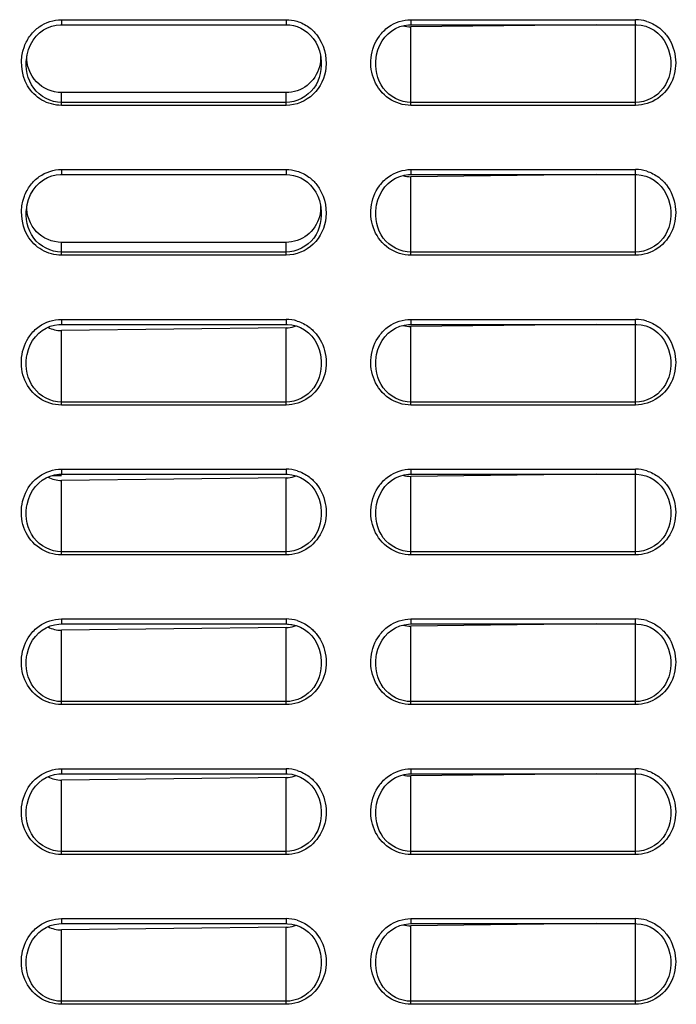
# Model space of a CAD drawing. Header units: millimetres. Extents: x 0 to 1400, y 0 to 1300.
# Tile 4 of 78: x 221 to 261, y 416 to 475. Entities that reach past the tile are written whole.
import ezdxf

# ---------------------------------------------------------------- set-up
doc = ezdxf.new("R2010")
doc.units = ezdxf.units.MM
doc.header["$LTSCALE"] = 84.740741
doc.layers.add('00_COMPONENTS', color=7, linetype='CONTINUOUS')

msp = doc.modelspace()

# ---------------------------------------------------------------- linework, layer by layer
at = {"layer": '00_COMPONENTS', "color": 7, "linetype": 'CONTINUOUS'}
for p, q in [((223.451, 474.934), (223.713, 474.958)), ((223.713, 474.958), (223.759, 474.959)), ((223.759, 474.959), (237.259, 474.959)), ((237.259, 474.959), (237.479, 474.946)), ((237.479, 474.946), (237.701, 474.909)), ((244.349, 474.916), (244.612, 474.953)), ((244.612, 474.953), (244.759, 474.959)), ((255.94, 474.959), (244.759, 474.828)), ((244.759, 474.959), (258.259, 474.959)), ((258.259, 474.959), (258.334, 474.957)), ((258.334, 474.957), (258.604, 474.928)), ((222.238, 474.261), (222.446, 474.468)), ((222.446, 474.468), (222.678, 474.641)), ((222.678, 474.641), (222.928, 474.776)), ((222.928, 474.776), (223.187, 474.874)), ((223.187, 474.874), (223.451, 474.934)), ((237.701, 474.909), (237.921, 474.845)), ((237.921, 474.845), (238.138, 474.754)), ((238.138, 474.754), (238.347, 474.636)), ((238.347, 474.636), (238.545, 474.491)), ((238.545, 474.491), (238.728, 474.319)), ((243.196, 474.214), (243.392, 474.419)), ((243.392, 474.419), (243.609, 474.593)), ((243.609, 474.593), (243.842, 474.735)), ((243.842, 474.735), (244.091, 474.843)), ((244.091, 474.843), (244.349, 474.916)), ((258.604, 474.928), (258.871, 474.862)), ((258.871, 474.862), (259.128, 474.759)), ((259.128, 474.759), (259.371, 474.62)), ((259.371, 474.62), (259.597, 474.446)), ((259.597, 474.446), (259.801, 474.24)), ((221.903, 473.754), (222.056, 474.022)), ((222.056, 474.022), (222.238, 474.261)), ((238.728, 474.319), (238.893, 474.122)), ((238.893, 474.122), (239.038, 473.901)), ((239.038, 473.901), (239.16, 473.658)), ((242.884, 473.723), (243.026, 473.981)), ((243.026, 473.981), (243.196, 474.214)), ((259.801, 474.24), (259.978, 474.004)), ((259.978, 474.004), (260.126, 473.742)), ((221.699, 473.151), (221.783, 473.462)), ((221.783, 473.462), (221.903, 473.754)), ((239.16, 473.658), (239.258, 473.396)), ((239.258, 473.396), (239.326, 473.118)), ((242.696, 473.143), (242.773, 473.442)), ((242.773, 473.442), (242.884, 473.723)), ((260.126, 473.742), (260.241, 473.455)), ((260.241, 473.455), (260.321, 473.15)), ((221.671, 472.978), (221.699, 473.151)), ((221.671, 472.978), (221.671, 472.981)), ((239.326, 473.118), (239.348, 472.979)), ((239.348, 472.981), (239.348, 472.979)), ((242.67, 472.977), (242.696, 473.143)), ((260.321, 473.15), (260.349, 472.976)), ((237.259, 470.884), (223.759, 470.884)), ((222.446, 465.468), (222.678, 465.641)), ((222.678, 465.641), (222.928, 465.776)), ((222.928, 465.776), (223.187, 465.874)), ((223.187, 465.874), (223.451, 465.934)), ((223.451, 465.934), (223.713, 465.958)), ((223.713, 465.958), (223.759, 465.959)), ((223.759, 465.959), (237.259, 465.959)), ((237.259, 465.959), (237.479, 465.946)), ((237.479, 465.946), (237.701, 465.909)), ((237.701, 465.909), (237.921, 465.845)), ((237.921, 465.845), (238.138, 465.754)), ((238.138, 465.754), (238.347, 465.636)), ((238.347, 465.636), (238.545, 465.491)), ((238.545, 465.491), (238.728, 465.319)), ((243.392, 465.419), (243.609, 465.593)), ((243.609, 465.593), (243.842, 465.735)), ((243.842, 465.735), (244.091, 465.843)), ((244.091, 465.843), (244.349, 465.916)), ((244.349, 465.916), (244.612, 465.953)), ((244.612, 465.953), (244.759, 465.959)), ((255.94, 465.959), (244.759, 465.828)), ((244.759, 465.959), (258.259, 465.959)), ((258.259, 465.959), (258.334, 465.957)), ((258.334, 465.957), (258.604, 465.928)), ((258.604, 465.928), (258.871, 465.862)), ((258.871, 465.862), (259.128, 465.759)), ((259.128, 465.759), (259.371, 465.62)), ((259.371, 465.62), (259.597, 465.446)), ((221.903, 464.754), (222.056, 465.022)), ((222.056, 465.022), (222.238, 465.261)), ((222.238, 465.261), (222.446, 465.468)), ((238.728, 465.319), (238.893, 465.122)), ((238.893, 465.122), (239.038, 464.901)), ((239.038, 464.901), (239.16, 464.658)), ((242.884, 464.723), (243.026, 464.981)), ((243.026, 464.981), (243.196, 465.214)), ((243.196, 465.214), (243.392, 465.419)), ((259.597, 465.446), (259.801, 465.24)), ((259.801, 465.24), (259.978, 465.004)), ((259.978, 465.004), (260.126, 464.742)), ((221.699, 464.151), (221.783, 464.462)), ((221.783, 464.462), (221.903, 464.754)), ((239.16, 464.658), (239.258, 464.396)), ((239.258, 464.396), (239.326, 464.118)), ((242.696, 464.143), (242.773, 464.442)), ((242.773, 464.442), (242.884, 464.723)), ((260.126, 464.742), (260.241, 464.455)), ((260.241, 464.455), (260.321, 464.15)), ((221.671, 463.978), (221.699, 464.151)), ((221.671, 463.978), (221.671, 463.981)), ((239.326, 464.118), (239.348, 463.979)), ((239.348, 463.981), (239.348, 463.979)), ((242.67, 463.977), (242.696, 464.143)), ((260.321, 464.15), (260.349, 463.976)), ((237.259, 461.884), (223.759, 461.884)), ((222.609, 456.593), (222.842, 456.735)), ((222.842, 456.735), (223.091, 456.843)), ((223.091, 456.843), (223.349, 456.916)), ((223.349, 456.916), (223.612, 456.953)), ((223.612, 456.953), (223.759, 456.959)), ((223.759, 456.959), (237.259, 456.959)), ((237.259, 456.74), (223.759, 456.582)), ((237.259, 456.959), (237.334, 456.957)), ((237.334, 456.957), (237.604, 456.928)), ((237.604, 456.928), (237.871, 456.862)), ((237.871, 456.862), (238.128, 456.759)), ((238.128, 456.759), (238.371, 456.62)), ((238.371, 456.62), (238.597, 456.446)), ((243.609, 456.593), (243.842, 456.735)), ((243.842, 456.735), (244.091, 456.843)), ((244.091, 456.843), (244.349, 456.916)), ((244.349, 456.916), (244.612, 456.953)), ((244.612, 456.953), (244.759, 456.959)), ((255.94, 456.959), (244.759, 456.828)), ((244.759, 456.959), (258.259, 456.959)), ((258.259, 456.959), (258.334, 456.957)), ((258.334, 456.957), (258.604, 456.928)), ((258.604, 456.928), (258.871, 456.862)), ((258.871, 456.862), (259.128, 456.759)), ((259.128, 456.759), (259.371, 456.62)), ((259.371, 456.62), (259.597, 456.446)), ((222.026, 455.981), (222.196, 456.214)), ((222.196, 456.214), (222.392, 456.419)), ((222.392, 456.419), (222.609, 456.593)), ((238.597, 456.446), (238.801, 456.24)), ((238.801, 456.24), (238.978, 456.004)), ((243.026, 455.981), (243.196, 456.214)), ((243.196, 456.214), (243.392, 456.419)), ((243.392, 456.419), (243.609, 456.593)), ((259.597, 456.446), (259.801, 456.24)), ((259.801, 456.24), (259.978, 456.004)), ((221.696, 455.143), (221.773, 455.442)), ((221.773, 455.442), (221.884, 455.723)), ((221.884, 455.723), (222.026, 455.981)), ((238.978, 456.004), (239.126, 455.742)), ((239.126, 455.742), (239.241, 455.455)), ((239.241, 455.455), (239.321, 455.15)), ((242.696, 455.143), (242.773, 455.442)), ((242.773, 455.442), (242.884, 455.723)), ((242.884, 455.723), (243.026, 455.981)), ((259.978, 456.004), (260.126, 455.742)), ((260.126, 455.742), (260.241, 455.455)), ((260.241, 455.455), (260.321, 455.15)), ((221.67, 454.977), (221.696, 455.143)), ((239.321, 455.15), (239.349, 454.976)), ((242.67, 454.977), (242.696, 455.143)), ((260.321, 455.15), (260.349, 454.976)), ((222.609, 447.593), (222.842, 447.735)), ((222.842, 447.735), (223.091, 447.843)), ((223.091, 447.843), (223.349, 447.916)), ((223.349, 447.916), (223.612, 447.953)), ((223.612, 447.953), (223.759, 447.959)), ((223.759, 447.959), (237.259, 447.959)), ((237.259, 447.74), (223.759, 447.582)), ((237.259, 447.959), (237.334, 447.957)), ((237.334, 447.957), (237.604, 447.928)), ((237.604, 447.928), (237.871, 447.862)), ((237.871, 447.862), (238.128, 447.759)), ((238.128, 447.759), (238.371, 447.62)), ((243.609, 447.593), (243.842, 447.735)), ((243.842, 447.735), (244.091, 447.843)), ((244.091, 447.843), (244.349, 447.916)), ((244.349, 447.916), (244.612, 447.953)), ((244.612, 447.953), (244.759, 447.959)), ((255.94, 447.959), (244.759, 447.828)), ((244.759, 447.959), (258.259, 447.959)), ((258.259, 447.959), (258.334, 447.957)), ((258.334, 447.957), (258.604, 447.928)), ((258.604, 447.928), (258.871, 447.862)), ((258.871, 447.862), (259.128, 447.759)), ((259.128, 447.759), (259.371, 447.62)), ((222.026, 446.981), (222.196, 447.214)), ((222.196, 447.214), (222.392, 447.419)), ((222.392, 447.419), (222.609, 447.593)), ((238.371, 447.62), (238.597, 447.446)), ((238.597, 447.446), (238.801, 447.24)), ((238.801, 447.24), (238.978, 447.004)), ((243.026, 446.981), (243.196, 447.214)), ((243.196, 447.214), (243.392, 447.419)), ((243.392, 447.419), (243.609, 447.593)), ((259.371, 447.62), (259.597, 447.446)), ((259.597, 447.446), (259.801, 447.24)), ((259.801, 447.24), (259.978, 447.004)), ((221.773, 446.442), (221.884, 446.723)), ((221.884, 446.723), (222.026, 446.981)), ((238.978, 447.004), (239.126, 446.742)), ((239.126, 446.742), (239.241, 446.455)), ((242.773, 446.442), (242.884, 446.723)), ((242.884, 446.723), (243.026, 446.981)), ((259.978, 447.004), (260.126, 446.742)), ((260.126, 446.742), (260.241, 446.455)), ((221.67, 445.977), (221.696, 446.143)), ((221.696, 446.143), (221.773, 446.442)), ((239.241, 446.455), (239.321, 446.15)), ((239.321, 446.15), (239.349, 445.976)), ((242.67, 445.977), (242.696, 446.143)), ((242.696, 446.143), (242.773, 446.442)), ((260.241, 446.455), (260.321, 446.15)), ((260.321, 446.15), (260.349, 445.976)), ((223.091, 438.843), (223.349, 438.916)), ((223.349, 438.916), (223.612, 438.953)), ((223.612, 438.953), (223.759, 438.959)), ((223.759, 438.959), (237.259, 438.959)), ((237.259, 438.959), (237.334, 438.957)), ((237.334, 438.957), (237.604, 438.928)), ((237.351, 438.955), (237.398, 438.954)), ((237.398, 438.954), (237.663, 438.917)), ((237.604, 438.928), (237.871, 438.862)), ((237.663, 438.917), (237.855, 438.864)), ((237.871, 438.862), (238.128, 438.759)), ((244.091, 438.843), (244.349, 438.916)), ((244.349, 438.916), (244.612, 438.953)), ((244.612, 438.953), (244.759, 438.959)), ((244.759, 438.959), (258.259, 438.959)), ((255.94, 438.959), (244.759, 438.828)), ((258.259, 438.959), (258.334, 438.957)), ((258.334, 438.957), (258.604, 438.928)), ((258.604, 438.928), (258.871, 438.862)), ((258.871, 438.862), (259.128, 438.759)), ((222.196, 438.214), (222.392, 438.419)), ((222.392, 438.419), (222.609, 438.593)), ((222.609, 438.593), (222.842, 438.735)), ((222.842, 438.735), (223.091, 438.843)), ((237.259, 438.74), (223.759, 438.582)), ((238.128, 438.759), (238.371, 438.62)), ((238.371, 438.62), (238.597, 438.446)), ((238.597, 438.446), (238.801, 438.24)), ((243.196, 438.214), (243.392, 438.419)), ((243.392, 438.419), (243.609, 438.593)), ((243.609, 438.593), (243.842, 438.735)), ((243.842, 438.735), (244.091, 438.843)), ((259.128, 438.759), (259.371, 438.62)), ((259.371, 438.62), (259.597, 438.446)), ((259.597, 438.446), (259.801, 438.24)), ((221.773, 437.442), (221.884, 437.723)), ((221.884, 437.723), (222.026, 437.981)), ((222.026, 437.981), (222.196, 438.214)), ((238.801, 438.24), (238.978, 438.004)), ((238.978, 438.004), (239.126, 437.742)), ((239.126, 437.742), (239.241, 437.455)), ((242.773, 437.442), (242.884, 437.723)), ((242.884, 437.723), (243.026, 437.981)), ((243.026, 437.981), (243.196, 438.214)), ((259.801, 438.24), (259.978, 438.004)), ((259.978, 438.004), (260.126, 437.742)), ((260.126, 437.742), (260.241, 437.455)), ((221.67, 436.977), (221.696, 437.143)), ((221.696, 437.143), (221.773, 437.442)), ((239.241, 437.455), (239.321, 437.15)), ((239.321, 437.15), (239.349, 436.976)), ((242.67, 436.977), (242.696, 437.143)), ((242.696, 437.143), (242.773, 437.442)), ((260.241, 437.455), (260.321, 437.15)), ((260.321, 437.15), (260.349, 436.976)), ((222.196, 429.214), (222.392, 429.419)), ((222.392, 429.419), (222.609, 429.593)), ((222.609, 429.593), (222.842, 429.735)), ((222.842, 429.735), (223.091, 429.843)), ((223.091, 429.843), (223.349, 429.916)), ((223.349, 429.916), (223.612, 429.953)), ((223.612, 429.953), (223.759, 429.959)), ((223.759, 429.959), (237.259, 429.959)), ((237.259, 429.74), (223.759, 429.582)), ((237.259, 429.959), (237.334, 429.957)), ((237.334, 429.957), (237.604, 429.928)), ((237.604, 429.928), (237.871, 429.862)), ((237.871, 429.862), (238.128, 429.759)), ((238.128, 429.759), (238.371, 429.62)), ((238.371, 429.62), (238.597, 429.446)), ((238.597, 429.446), (238.801, 429.24)), ((243.196, 429.214), (243.392, 429.419)), ((243.392, 429.419), (243.609, 429.593)), ((243.609, 429.593), (243.842, 429.735)), ((243.842, 429.735), (244.091, 429.843)), ((244.091, 429.843), (244.349, 429.916)), ((244.349, 429.916), (244.612, 429.953)), ((244.612, 429.953), (244.759, 429.959)), ((255.94, 429.959), (244.759, 429.828)), ((244.759, 429.959), (258.259, 429.959)), ((258.259, 429.959), (258.334, 429.957)), ((258.334, 429.957), (258.604, 429.928)), ((258.604, 429.928), (258.871, 429.862)), ((258.871, 429.862), (259.128, 429.759)), ((259.128, 429.759), (259.371, 429.62)), ((259.371, 429.62), (259.597, 429.446)), ((259.597, 429.446), (259.801, 429.24)), ((221.884, 428.723), (222.026, 428.981)), ((222.026, 428.981), (222.196, 429.214)), ((238.801, 429.24), (238.978, 429.004)), ((238.978, 429.004), (239.126, 428.742)), ((242.884, 428.723), (243.026, 428.981)), ((243.026, 428.981), (243.196, 429.214)), ((259.801, 429.24), (259.978, 429.004)), ((259.978, 429.004), (260.126, 428.742)), ((221.696, 428.143), (221.773, 428.442)), ((221.773, 428.442), (221.884, 428.723)), ((239.126, 428.742), (239.241, 428.455)), ((239.241, 428.455), (239.321, 428.15)), ((242.696, 428.143), (242.773, 428.442)), ((242.773, 428.442), (242.884, 428.723)), ((260.126, 428.742), (260.241, 428.455)), ((260.241, 428.455), (260.321, 428.15)), ((221.67, 427.977), (221.696, 428.143)), ((239.321, 428.15), (239.349, 427.976)), ((242.67, 427.977), (242.696, 428.143)), ((260.321, 428.15), (260.349, 427.976)), ((222.392, 420.419), (222.609, 420.593)), ((222.609, 420.593), (222.842, 420.735)), ((222.842, 420.735), (223.091, 420.843)), ((223.091, 420.843), (223.349, 420.916)), ((223.349, 420.916), (223.612, 420.953)), ((223.612, 420.953), (223.759, 420.959)), ((223.759, 420.959), (237.259, 420.959)), ((237.259, 420.74), (223.759, 420.582)), ((237.259, 420.959), (237.334, 420.957)), ((237.334, 420.957), (237.604, 420.928)), ((237.604, 420.928), (237.871, 420.862)), ((237.871, 420.862), (238.128, 420.759)), ((238.128, 420.759), (238.371, 420.62)), ((238.371, 420.62), (238.597, 420.446)), ((243.392, 420.419), (243.609, 420.593)), ((243.609, 420.593), (243.842, 420.735)), ((243.842, 420.735), (244.091, 420.843)), ((244.091, 420.843), (244.349, 420.916)), ((244.349, 420.916), (244.612, 420.953)), ((244.612, 420.953), (244.759, 420.959)), ((255.94, 420.959), (244.759, 420.828)), ((244.759, 420.959), (258.259, 420.959)), ((258.259, 420.959), (258.334, 420.957)), ((258.334, 420.957), (258.604, 420.928)), ((258.604, 420.928), (258.871, 420.862)), ((258.871, 420.862), (259.128, 420.759)), ((259.128, 420.759), (259.371, 420.62)), ((259.371, 420.62), (259.597, 420.446)), ((221.884, 419.723), (222.026, 419.981)), ((222.026, 419.981), (222.196, 420.214)), ((222.196, 420.214), (222.392, 420.419)), ((238.597, 420.446), (238.801, 420.24)), ((238.801, 420.24), (238.978, 420.004)), ((238.978, 420.004), (239.126, 419.742)), ((242.884, 419.723), (243.026, 419.981)), ((243.026, 419.981), (243.196, 420.214)), ((243.196, 420.214), (243.392, 420.419)), ((259.597, 420.446), (259.801, 420.24)), ((259.801, 420.24), (259.978, 420.004)), ((259.978, 420.004), (260.126, 419.742)), ((221.696, 419.143), (221.773, 419.442)), ((221.773, 419.442), (221.884, 419.723)), ((239.126, 419.742), (239.241, 419.455)), ((239.241, 419.455), (239.321, 419.15)), ((242.696, 419.143), (242.773, 419.442)), ((242.773, 419.442), (242.884, 419.723)), ((260.126, 419.742), (260.241, 419.455)), ((260.241, 419.455), (260.321, 419.15)), ((221.67, 418.977), (221.696, 419.143)), ((239.321, 419.15), (239.349, 418.976)), ((242.67, 418.977), (242.696, 419.143)), ((260.321, 419.15), (260.349, 418.976))]:
    msp.add_line(p, q, dxfattribs=at)
at = {"layer": '00_COMPONENTS', "color": 9, "linetype": 'CONTINUOUS'}
for p, q in [((223.759, 475.259), (223.759, 474.959)), ((223.759, 475.259), (237.259, 475.259)), ((237.259, 475.259), (237.259, 474.959)), ((244.759, 475.259), (244.759, 474.959)), ((244.759, 475.259), (258.259, 475.259)), ((258.259, 470.113), (258.259, 475.259)), ((244.759, 470.113), (244.759, 474.828)), ((242.67, 472.977), (242.671, 472.985)), ((260.348, 472.985), (260.349, 472.976)), ((223.759, 470.113), (223.759, 470.884)), ((237.259, 470.113), (237.259, 470.884)), ((237.259, 470.293), (223.759, 470.293)), ((258.259, 470.293), (244.759, 470.293)), ((237.259, 470.113), (223.759, 470.113)), ((258.259, 470.113), (244.759, 470.113)), ((223.759, 466.259), (223.759, 465.959)), ((223.759, 466.259), (237.259, 466.259)), ((237.259, 466.259), (237.259, 465.959)), ((244.759, 466.259), (244.759, 465.959)), ((244.759, 466.259), (258.259, 466.259)), ((258.259, 461.113), (258.259, 466.259)), ((244.759, 461.113), (244.759, 465.828)), ((242.67, 463.977), (242.671, 463.985)), ((260.348, 463.985), (260.349, 463.976)), ((223.759, 461.113), (223.759, 461.884)), ((237.259, 461.113), (237.259, 461.884)), ((237.259, 461.293), (223.759, 461.293)), ((237.259, 461.113), (223.759, 461.113)), ((258.259, 461.293), (244.759, 461.293)), ((258.259, 461.113), (244.759, 461.113)), ((223.759, 457.259), (223.759, 456.959)), ((223.759, 457.259), (237.259, 457.259)), ((237.259, 457.259), (237.259, 456.959)), ((244.759, 457.259), (244.759, 456.959)), ((244.759, 457.259), (258.259, 457.259)), ((258.259, 452.113), (258.259, 457.259)), ((237.259, 452.113), (237.259, 456.74)), ((244.759, 452.113), (244.759, 456.828)), ((223.759, 452.113), (223.759, 456.582)), ((221.67, 454.977), (221.671, 454.985)), ((239.348, 454.985), (239.349, 454.976)), ((242.67, 454.977), (242.671, 454.985)), ((260.348, 454.985), (260.349, 454.976)), ((237.259, 452.293), (223.759, 452.293)), ((237.259, 452.113), (223.759, 452.113)), ((258.259, 452.293), (244.759, 452.293)), ((258.259, 452.113), (244.759, 452.113)), ((223.211, 447.877), (223.76, 447.881)), ((223.759, 448.259), (223.759, 447.959)), ((223.759, 448.259), (237.259, 448.259)), ((237.259, 448.259), (237.259, 447.959)), ((237.259, 443.113), (237.259, 447.74)), ((244.759, 448.259), (244.759, 447.959)), ((244.759, 448.259), (258.259, 448.259)), ((244.759, 443.113), (244.759, 447.828)), ((258.259, 443.113), (258.259, 448.259)), ((223.759, 443.113), (223.759, 447.582)), ((221.67, 445.977), (221.671, 445.985)), ((239.348, 445.985), (239.349, 445.976)), ((242.67, 445.977), (242.671, 445.985)), ((260.348, 445.985), (260.349, 445.976)), ((237.259, 443.293), (223.759, 443.293)), ((237.259, 443.113), (223.759, 443.113)), ((258.259, 443.293), (244.759, 443.293)), ((258.259, 443.113), (244.759, 443.113)), ((223.759, 439.259), (223.759, 438.959)), ((223.759, 439.259), (237.259, 439.259)), ((237.259, 439.259), (237.259, 438.959)), ((244.759, 439.259), (244.759, 438.959)), ((244.759, 439.259), (258.259, 439.259)), ((258.259, 434.113), (258.259, 439.259)), ((223.759, 434.113), (223.759, 438.582)), ((237.259, 434.113), (237.259, 438.74)), ((244.759, 434.113), (244.759, 438.828)), ((221.67, 436.977), (221.671, 436.985)), ((239.348, 436.985), (239.349, 436.976)), ((242.67, 436.977), (242.671, 436.985)), ((260.348, 436.985), (260.349, 436.976)), ((237.259, 434.293), (223.759, 434.293)), ((258.259, 434.293), (244.759, 434.293)), ((237.259, 434.113), (223.759, 434.113)), ((258.259, 434.113), (244.759, 434.113)), ((223.759, 430.259), (223.759, 429.959)), ((223.759, 430.259), (237.259, 430.259)), ((237.259, 430.259), (237.259, 429.959)), ((244.759, 430.259), (244.759, 429.959)), ((244.759, 430.259), (258.259, 430.259)), ((258.259, 425.113), (258.259, 430.259)), ((223.759, 425.113), (223.759, 429.582)), ((237.259, 425.113), (237.259, 429.74)), ((244.759, 425.113), (244.759, 429.828)), ((221.67, 427.977), (221.671, 427.985)), ((239.348, 427.985), (239.349, 427.976)), ((242.67, 427.977), (242.671, 427.985)), ((260.348, 427.985), (260.349, 427.976)), ((237.259, 425.293), (223.759, 425.293)), ((258.259, 425.293), (244.759, 425.293)), ((237.259, 425.113), (223.759, 425.113)), ((258.259, 425.113), (244.759, 425.113)), ((223.759, 421.259), (223.759, 420.959)), ((223.759, 421.259), (237.259, 421.259)), ((237.259, 421.259), (237.259, 420.959)), ((244.759, 421.259), (244.759, 420.959)), ((244.759, 421.259), (258.259, 421.259)), ((258.259, 416.113), (258.259, 421.259)), ((223.759, 416.113), (223.759, 420.582)), ((237.259, 416.113), (237.259, 420.74)), ((244.759, 416.113), (244.759, 420.828)), ((221.67, 418.977), (221.671, 418.985)), ((239.348, 418.985), (239.349, 418.976)), ((242.67, 418.977), (242.671, 418.985)), ((260.348, 418.985), (260.349, 418.976)), ((237.259, 416.293), (223.759, 416.293)), ((237.259, 416.113), (223.759, 416.113)), ((258.259, 416.293), (244.759, 416.293)), ((258.259, 416.113), (244.759, 416.113))]:
    msp.add_line(p, q, dxfattribs=at)
for centre in [(258.257, 472.96), (258.257, 463.96), (237.257, 454.96), (258.257, 454.96), (237.257, 445.96), (258.257, 445.96), (237.257, 436.96), (258.257, 436.96), (237.257, 427.96), (258.257, 427.96), (237.257, 418.96), (258.257, 418.96)]:
    msp.add_arc(centre, 2.299, 73.05797, 89.94187, dxfattribs=at)
at = {"layer": '00_COMPONENTS', "color": 7, "linetype": 'CONTINUOUS'}
for centre in [(237.235, 458.414), (237.235, 449.414), (237.235, 440.414), (237.235, 431.414), (237.235, 422.414)]:
    msp.add_arc(centre, 1.674, 287.96095, 291.93962, dxfattribs=at)
at = {"layer": '00_COMPONENTS', "color": 9, "linetype": 'CONTINUOUS'}
for points in [[(222.428, 474.834), (222.808, 475.102), (223.293, 475.259), (223.759, 475.259)], [(237.259, 475.259), (237.474, 475.259), (237.691, 475.227), (237.897, 475.167)], [(237.897, 475.167), (238.16, 475.091), (238.414, 474.966), (238.634, 474.803)], [(243.416, 474.824), (243.798, 475.098), (244.289, 475.259), (244.759, 475.259)], [(258.927, 475.159), (259.185, 475.08), (259.432, 474.954), (259.647, 474.792)], [(221.897, 474.316), (222.045, 474.514), (222.226, 474.691), (222.428, 474.834)], [(238.634, 474.803), (238.809, 474.673), (238.966, 474.518), (239.099, 474.346)], [(239.099, 474.346), (239.518, 473.807), (239.725, 473.052), (239.652, 472.373)], [(242.862, 474.273), (243.015, 474.484), (243.204, 474.673), (243.416, 474.824)], [(259.647, 474.792), (259.822, 474.661), (259.979, 474.504), (260.113, 474.331)], [(221.532, 473.652), (221.622, 473.888), (221.745, 474.114), (221.897, 474.316)], [(222.428, 465.834), (222.808, 466.102), (223.293, 466.259), (223.759, 466.259)], [(237.259, 466.259), (237.474, 466.259), (237.691, 466.227), (237.897, 466.167)], [(237.897, 466.167), (238.16, 466.091), (238.414, 465.966), (238.634, 465.803)], [(243.416, 465.824), (243.798, 466.098), (244.289, 466.259), (244.759, 466.259)], [(258.927, 466.159), (259.185, 466.08), (259.432, 465.954), (259.647, 465.792)], [(221.897, 465.316), (222.045, 465.514), (222.226, 465.691), (222.428, 465.834)], [(238.634, 465.803), (238.809, 465.673), (238.966, 465.518), (239.099, 465.346)], [(242.862, 465.273), (243.015, 465.484), (243.204, 465.673), (243.416, 465.824)], [(259.647, 465.792), (259.822, 465.661), (259.979, 465.504), (260.113, 465.331)], [(221.532, 464.652), (221.622, 464.888), (221.745, 465.114), (221.897, 465.316)], [(239.099, 465.346), (239.518, 464.807), (239.725, 464.052), (239.652, 463.373)], [(222.416, 456.824), (222.798, 457.098), (223.289, 457.259), (223.759, 457.259)], [(243.416, 456.824), (243.798, 457.098), (244.289, 457.259), (244.759, 457.259)], [(221.862, 456.273), (222.015, 456.484), (222.204, 456.673), (222.416, 456.824)], [(237.927, 457.159), (238.185, 457.08), (238.432, 456.954), (238.647, 456.792)], [(238.647, 456.792), (238.822, 456.661), (238.979, 456.504), (239.113, 456.331)], [(242.862, 456.273), (243.015, 456.484), (243.204, 456.673), (243.416, 456.824)], [(258.927, 457.159), (259.185, 457.08), (259.432, 456.954), (259.647, 456.792)], [(259.647, 456.792), (259.822, 456.661), (259.979, 456.504), (260.113, 456.331)], [(221.862, 447.273), (222.015, 447.484), (222.204, 447.673), (222.416, 447.824)], [(222.416, 447.824), (222.798, 448.098), (223.289, 448.259), (223.759, 448.259)], [(237.927, 448.159), (238.185, 448.08), (238.432, 447.954), (238.647, 447.792)], [(238.647, 447.792), (238.822, 447.661), (238.979, 447.504), (239.113, 447.331)], [(242.862, 447.273), (243.015, 447.484), (243.204, 447.673), (243.416, 447.824)], [(243.416, 447.824), (243.798, 448.098), (244.289, 448.259), (244.759, 448.259)], [(258.927, 448.159), (259.185, 448.08), (259.432, 447.954), (259.647, 447.792)], [(259.647, 447.792), (259.822, 447.661), (259.979, 447.504), (260.113, 447.331)], [(222.416, 438.824), (222.798, 439.098), (223.289, 439.259), (223.759, 439.259)], [(237.927, 439.159), (238.185, 439.08), (238.432, 438.954), (238.647, 438.792)], [(243.416, 438.824), (243.798, 439.098), (244.289, 439.259), (244.759, 439.259)], [(258.927, 439.159), (259.185, 439.08), (259.432, 438.954), (259.647, 438.792)], [(221.862, 438.273), (222.015, 438.484), (222.204, 438.673), (222.416, 438.824)], [(238.647, 438.792), (238.822, 438.661), (238.979, 438.504), (239.113, 438.331)], [(242.862, 438.273), (243.015, 438.484), (243.204, 438.673), (243.416, 438.824)], [(259.647, 438.792), (259.822, 438.661), (259.979, 438.504), (260.113, 438.331)], [(222.416, 429.824), (222.798, 430.098), (223.289, 430.259), (223.759, 430.259)], [(237.927, 430.159), (238.185, 430.08), (238.432, 429.954), (238.647, 429.792)], [(243.416, 429.824), (243.798, 430.098), (244.289, 430.259), (244.759, 430.259)], [(258.927, 430.159), (259.185, 430.08), (259.432, 429.954), (259.647, 429.792)], [(221.862, 429.273), (222.015, 429.484), (222.204, 429.673), (222.416, 429.824)], [(238.647, 429.792), (238.822, 429.661), (238.979, 429.504), (239.113, 429.331)], [(242.862, 429.273), (243.015, 429.484), (243.204, 429.673), (243.416, 429.824)], [(259.647, 429.792), (259.822, 429.661), (259.979, 429.504), (260.113, 429.331)], [(222.416, 420.824), (222.798, 421.098), (223.289, 421.259), (223.759, 421.259)], [(237.927, 421.159), (238.185, 421.08), (238.432, 420.954), (238.647, 420.792)], [(243.416, 420.824), (243.798, 421.098), (244.289, 421.259), (244.759, 421.259)], [(258.927, 421.159), (259.185, 421.08), (259.432, 420.954), (259.647, 420.792)], [(221.862, 420.273), (222.015, 420.484), (222.204, 420.673), (222.416, 420.824)], [(238.647, 420.792), (238.822, 420.661), (238.979, 420.504), (239.113, 420.331)], [(242.862, 420.273), (243.015, 420.484), (243.204, 420.673), (243.416, 420.824)], [(259.647, 420.792), (259.822, 420.661), (259.979, 420.504), (260.113, 420.331)]]:
    msp.add_open_spline(points, degree=3, dxfattribs=at)
at = {"layer": '00_COMPONENTS', "color": 7, "linetype": 'CONTINUOUS'}
for points in [[(244.279, 474.895), (244.434, 474.849), (244.598, 474.826), (244.759, 474.828)], [(239.327, 473.131), (239.348, 472.895), (239.324, 472.652), (239.261, 472.424)], [(244.279, 465.895), (244.434, 465.849), (244.598, 465.826), (244.759, 465.828)], [(239.327, 464.131), (239.348, 463.895), (239.324, 463.652), (239.261, 463.424)], [(222.954, 456.78), (223.197, 456.649), (223.483, 456.579), (223.759, 456.582)], [(237.259, 456.74), (237.425, 456.742), (237.593, 456.77), (237.751, 456.821)], [(244.279, 456.895), (244.434, 456.849), (244.598, 456.826), (244.759, 456.828)], [(222.954, 447.78), (223.197, 447.649), (223.483, 447.579), (223.759, 447.582)], [(237.259, 447.74), (237.425, 447.742), (237.593, 447.77), (237.751, 447.821)], [(244.279, 447.895), (244.434, 447.849), (244.598, 447.826), (244.759, 447.828)], [(244.279, 438.895), (244.434, 438.849), (244.598, 438.826), (244.759, 438.828)], [(222.954, 438.78), (223.197, 438.649), (223.483, 438.579), (223.759, 438.582)], [(237.259, 438.74), (237.425, 438.742), (237.593, 438.77), (237.751, 438.821)], [(222.954, 429.78), (223.197, 429.649), (223.483, 429.579), (223.759, 429.582)], [(237.259, 429.74), (237.425, 429.742), (237.593, 429.77), (237.751, 429.821)], [(244.279, 429.895), (244.434, 429.849), (244.598, 429.826), (244.759, 429.828)], [(222.954, 420.78), (223.197, 420.649), (223.483, 420.579), (223.759, 420.582)], [(237.259, 420.74), (237.425, 420.742), (237.593, 420.77), (237.751, 420.821)], [(244.279, 420.895), (244.434, 420.849), (244.598, 420.826), (244.759, 420.828)]]:
    msp.add_open_spline(points, degree=3, dxfattribs=at)
at = {"layer": '00_COMPONENTS', "color": 9, "linetype": 'CONTINUOUS'}
for points, knots in [([(244.759, 470.113), (244.298, 470.113), (243.352, 470.407), (242.447, 471.554), (242.25, 472.985), (242.59, 473.899), (242.862, 474.273)], [0, 0, 0, 0, 0.249335, 0.499117, 0.749601, 1, 1, 1, 1]), ([(260.113, 474.331), (260.399, 473.961), (260.765, 473.043), (260.59, 471.589), (259.685, 470.415), (258.726, 470.113), (258.259, 470.113)], [0, 0, 0, 0, 0.25029, 0.500748, 0.750567, 1, 1, 1, 1]), ([(223.759, 470.113), (223.355, 470.113), (222.529, 470.339), (221.353, 471.508), (221.251, 472.912), (221.532, 473.652)], [0, 0, 0, 0, 0.252872, 0.505902, 1, 1, 1, 1]), ([(223.759, 470.293), (223.136, 470.293), (221.821, 470.972), (221.591, 472.356), (221.671, 472.978)], [0, 0, 0, 0, 0.49837, 1, 1, 1, 1]), ([(239.348, 472.979), (239.427, 472.356), (239.198, 470.972), (237.883, 470.293), (237.259, 470.293)], [0, 0, 0, 0, 0.501628, 1, 1, 1, 1]), ([(244.759, 470.293), (244.137, 470.293), (242.821, 470.971), (242.593, 472.354), (242.67, 472.977)], [0, 0, 0, 0, 0.497963, 1, 1, 1, 1]), ([(260.349, 472.976), (260.426, 472.353), (260.197, 470.97), (258.882, 470.293), (258.259, 470.293)], [0, 0, 0, 0, 0.501882, 1, 1, 1, 1]), ([(239.652, 472.373), (239.589, 471.787), (239.067, 470.608), (237.846, 470.113), (237.259, 470.113)], [0, 0, 0, 0, 0.500897, 1, 1, 1, 1]), ([(244.759, 461.113), (244.298, 461.113), (243.352, 461.407), (242.447, 462.554), (242.25, 463.985), (242.59, 464.899), (242.862, 465.273)], [0, 0, 0, 0, 0.249335, 0.499117, 0.749601, 1, 1, 1, 1]), ([(260.113, 465.331), (260.399, 464.961), (260.765, 464.043), (260.59, 462.589), (259.685, 461.415), (258.726, 461.113), (258.259, 461.113)], [0, 0, 0, 0, 0.25029, 0.500748, 0.750567, 1, 1, 1, 1]), ([(223.759, 461.113), (223.355, 461.113), (222.529, 461.339), (221.353, 462.508), (221.251, 463.912), (221.532, 464.652)], [0, 0, 0, 0, 0.252872, 0.505902, 1, 1, 1, 1]), ([(223.759, 461.293), (223.136, 461.293), (221.821, 461.972), (221.591, 463.356), (221.671, 463.978)], [0, 0, 0, 0, 0.49837, 1, 1, 1, 1]), ([(239.348, 463.979), (239.427, 463.356), (239.198, 461.972), (237.883, 461.293), (237.259, 461.293)], [0, 0, 0, 0, 0.501628, 1, 1, 1, 1]), ([(244.759, 461.293), (244.137, 461.293), (242.821, 461.971), (242.593, 463.354), (242.67, 463.977)], [0, 0, 0, 0, 0.497963, 1, 1, 1, 1]), ([(260.349, 463.976), (260.426, 463.353), (260.197, 461.97), (258.882, 461.293), (258.259, 461.293)], [0, 0, 0, 0, 0.501882, 1, 1, 1, 1]), ([(239.652, 463.373), (239.589, 462.787), (239.067, 461.608), (237.846, 461.113), (237.259, 461.113)], [0, 0, 0, 0, 0.500897, 1, 1, 1, 1]), ([(223.759, 452.113), (223.298, 452.113), (222.352, 452.407), (221.447, 453.554), (221.25, 454.985), (221.59, 455.899), (221.862, 456.273)], [0, 0, 0, 0, 0.249335, 0.499117, 0.749601, 1, 1, 1, 1]), ([(239.113, 456.331), (239.399, 455.961), (239.765, 455.043), (239.59, 453.589), (238.685, 452.415), (237.726, 452.113), (237.259, 452.113)], [0, 0, 0, 0, 0.25029, 0.500748, 0.750567, 1, 1, 1, 1]), ([(244.759, 452.113), (244.298, 452.113), (243.352, 452.407), (242.447, 453.554), (242.25, 454.985), (242.59, 455.899), (242.862, 456.273)], [0, 0, 0, 0, 0.249335, 0.499117, 0.749601, 1, 1, 1, 1]), ([(260.113, 456.331), (260.399, 455.961), (260.765, 455.043), (260.59, 453.589), (259.685, 452.415), (258.726, 452.113), (258.259, 452.113)], [0, 0, 0, 0, 0.25029, 0.500748, 0.750567, 1, 1, 1, 1]), ([(223.759, 452.293), (223.137, 452.293), (221.821, 452.971), (221.593, 454.354), (221.67, 454.977)], [0, 0, 0, 0, 0.497963, 1, 1, 1, 1]), ([(239.349, 454.976), (239.426, 454.353), (239.197, 452.97), (237.882, 452.293), (237.259, 452.293)], [0, 0, 0, 0, 0.501882, 1, 1, 1, 1]), ([(244.759, 452.293), (244.137, 452.293), (242.821, 452.971), (242.593, 454.354), (242.67, 454.977)], [0, 0, 0, 0, 0.497963, 1, 1, 1, 1]), ([(260.349, 454.976), (260.426, 454.353), (260.197, 452.97), (258.882, 452.293), (258.259, 452.293)], [0, 0, 0, 0, 0.501882, 1, 1, 1, 1]), ([(223.759, 443.113), (223.298, 443.113), (222.352, 443.407), (221.447, 444.554), (221.25, 445.985), (221.59, 446.899), (221.862, 447.273)], [0, 0, 0, 0, 0.249335, 0.499117, 0.749601, 1, 1, 1, 1]), ([(239.113, 447.331), (239.399, 446.961), (239.765, 446.043), (239.59, 444.589), (238.685, 443.415), (237.726, 443.113), (237.259, 443.113)], [0, 0, 0, 0, 0.25029, 0.500748, 0.750567, 1, 1, 1, 1]), ([(244.759, 443.113), (244.298, 443.113), (243.352, 443.407), (242.447, 444.554), (242.25, 445.985), (242.59, 446.899), (242.862, 447.273)], [0, 0, 0, 0, 0.249335, 0.499117, 0.749601, 1, 1, 1, 1]), ([(260.113, 447.331), (260.399, 446.961), (260.765, 446.043), (260.59, 444.589), (259.685, 443.415), (258.726, 443.113), (258.259, 443.113)], [0, 0, 0, 0, 0.25029, 0.500748, 0.750567, 1, 1, 1, 1]), ([(223.759, 443.293), (223.137, 443.293), (221.821, 443.971), (221.593, 445.354), (221.67, 445.977)], [0, 0, 0, 0, 0.497963, 1, 1, 1, 1]), ([(239.349, 445.976), (239.426, 445.353), (239.197, 443.97), (237.882, 443.293), (237.259, 443.293)], [0, 0, 0, 0, 0.501882, 1, 1, 1, 1]), ([(244.759, 443.293), (244.137, 443.293), (242.821, 443.971), (242.593, 445.354), (242.67, 445.977)], [0, 0, 0, 0, 0.497963, 1, 1, 1, 1]), ([(260.349, 445.976), (260.426, 445.353), (260.197, 443.97), (258.882, 443.293), (258.259, 443.293)], [0, 0, 0, 0, 0.501882, 1, 1, 1, 1]), ([(223.759, 434.113), (223.298, 434.113), (222.352, 434.407), (221.447, 435.554), (221.25, 436.985), (221.59, 437.899), (221.862, 438.273)], [0, 0, 0, 0, 0.249335, 0.499117, 0.749601, 1, 1, 1, 1]), ([(239.113, 438.331), (239.399, 437.961), (239.765, 437.043), (239.59, 435.589), (238.685, 434.415), (237.726, 434.113), (237.259, 434.113)], [0, 0, 0, 0, 0.25029, 0.500748, 0.750567, 1, 1, 1, 1]), ([(244.759, 434.113), (244.298, 434.113), (243.352, 434.407), (242.447, 435.554), (242.25, 436.985), (242.59, 437.899), (242.862, 438.273)], [0, 0, 0, 0, 0.249335, 0.499117, 0.749601, 1, 1, 1, 1]), ([(260.113, 438.331), (260.399, 437.961), (260.765, 437.043), (260.59, 435.589), (259.685, 434.415), (258.726, 434.113), (258.259, 434.113)], [0, 0, 0, 0, 0.25029, 0.500748, 0.750567, 1, 1, 1, 1]), ([(223.759, 434.293), (223.137, 434.293), (221.821, 434.971), (221.593, 436.354), (221.67, 436.977)], [0, 0, 0, 0, 0.497963, 1, 1, 1, 1]), ([(239.349, 436.976), (239.426, 436.353), (239.197, 434.97), (237.882, 434.293), (237.259, 434.293)], [0, 0, 0, 0, 0.501882, 1, 1, 1, 1]), ([(244.759, 434.293), (244.137, 434.293), (242.821, 434.971), (242.593, 436.354), (242.67, 436.977)], [0, 0, 0, 0, 0.497963, 1, 1, 1, 1]), ([(260.349, 436.976), (260.426, 436.353), (260.197, 434.97), (258.882, 434.293), (258.259, 434.293)], [0, 0, 0, 0, 0.501882, 1, 1, 1, 1]), ([(223.759, 425.113), (223.298, 425.113), (222.352, 425.407), (221.447, 426.554), (221.25, 427.985), (221.59, 428.899), (221.862, 429.273)], [0, 0, 0, 0, 0.249335, 0.499117, 0.749601, 1, 1, 1, 1]), ([(239.113, 429.331), (239.399, 428.961), (239.765, 428.043), (239.59, 426.589), (238.685, 425.415), (237.726, 425.113), (237.259, 425.113)], [0, 0, 0, 0, 0.25029, 0.500748, 0.750567, 1, 1, 1, 1]), ([(244.759, 425.113), (244.298, 425.113), (243.352, 425.407), (242.447, 426.554), (242.25, 427.985), (242.59, 428.899), (242.862, 429.273)], [0, 0, 0, 0, 0.249335, 0.499117, 0.749601, 1, 1, 1, 1]), ([(260.113, 429.331), (260.399, 428.961), (260.765, 428.043), (260.59, 426.589), (259.685, 425.415), (258.726, 425.113), (258.259, 425.113)], [0, 0, 0, 0, 0.25029, 0.500748, 0.750567, 1, 1, 1, 1]), ([(223.759, 425.293), (223.137, 425.293), (221.821, 425.971), (221.593, 427.354), (221.67, 427.977)], [0, 0, 0, 0, 0.497963, 1, 1, 1, 1]), ([(239.349, 427.976), (239.426, 427.353), (239.197, 425.97), (237.882, 425.293), (237.259, 425.293)], [0, 0, 0, 0, 0.501882, 1, 1, 1, 1]), ([(244.759, 425.293), (244.137, 425.293), (242.821, 425.971), (242.593, 427.354), (242.67, 427.977)], [0, 0, 0, 0, 0.497963, 1, 1, 1, 1]), ([(260.349, 427.976), (260.426, 427.353), (260.197, 425.97), (258.882, 425.293), (258.259, 425.293)], [0, 0, 0, 0, 0.501882, 1, 1, 1, 1]), ([(223.759, 416.113), (223.298, 416.113), (222.352, 416.407), (221.447, 417.554), (221.25, 418.985), (221.59, 419.899), (221.862, 420.273)], [0, 0, 0, 0, 0.249335, 0.499117, 0.749601, 1, 1, 1, 1]), ([(239.113, 420.331), (239.399, 419.961), (239.765, 419.043), (239.59, 417.589), (238.685, 416.415), (237.726, 416.113), (237.259, 416.113)], [0, 0, 0, 0, 0.25029, 0.500748, 0.750567, 1, 1, 1, 1]), ([(244.759, 416.113), (244.298, 416.113), (243.352, 416.407), (242.447, 417.554), (242.25, 418.985), (242.59, 419.899), (242.862, 420.273)], [0, 0, 0, 0, 0.249335, 0.499117, 0.749601, 1, 1, 1, 1]), ([(260.113, 420.331), (260.399, 419.961), (260.765, 419.043), (260.59, 417.589), (259.685, 416.415), (258.726, 416.113), (258.259, 416.113)], [0, 0, 0, 0, 0.25029, 0.500748, 0.750567, 1, 1, 1, 1]), ([(223.759, 416.293), (223.137, 416.293), (221.821, 416.971), (221.593, 418.354), (221.67, 418.977)], [0, 0, 0, 0, 0.497963, 1, 1, 1, 1]), ([(239.349, 418.976), (239.426, 418.353), (239.197, 416.97), (237.882, 416.293), (237.259, 416.293)], [0, 0, 0, 0, 0.501882, 1, 1, 1, 1]), ([(244.759, 416.293), (244.137, 416.293), (242.821, 416.971), (242.593, 418.354), (242.67, 418.977)], [0, 0, 0, 0, 0.497963, 1, 1, 1, 1]), ([(260.349, 418.976), (260.426, 418.353), (260.197, 416.97), (258.882, 416.293), (258.259, 416.293)], [0, 0, 0, 0, 0.501882, 1, 1, 1, 1])]:
    msp.add_open_spline(points, degree=3, knots=knots, dxfattribs=at)
at = {"layer": '00_COMPONENTS', "color": 7, "linetype": 'CONTINUOUS'}
for points, knots in [([(223.759, 470.884), (223.217, 470.884), (222.074, 471.356), (221.654, 472.528), (221.688, 473.079)], [0, 0, 0, 0, 0.495414, 1, 1, 1, 1]), ([(239.261, 472.424), (239.144, 471.995), (238.622, 471.185), (237.704, 470.884), (237.259, 470.884)], [0, 0, 0, 0, 0.500031, 1, 1, 1, 1]), ([(223.759, 461.884), (223.217, 461.884), (222.074, 462.356), (221.654, 463.528), (221.688, 464.079)], [0, 0, 0, 0, 0.495414, 1, 1, 1, 1]), ([(239.261, 463.424), (239.144, 462.995), (238.622, 462.185), (237.704, 461.884), (237.259, 461.884)], [0, 0, 0, 0, 0.500031, 1, 1, 1, 1])]:
    msp.add_open_spline(points, degree=3, knots=knots, dxfattribs=at)

doc.saveas('drawing.dxf')
